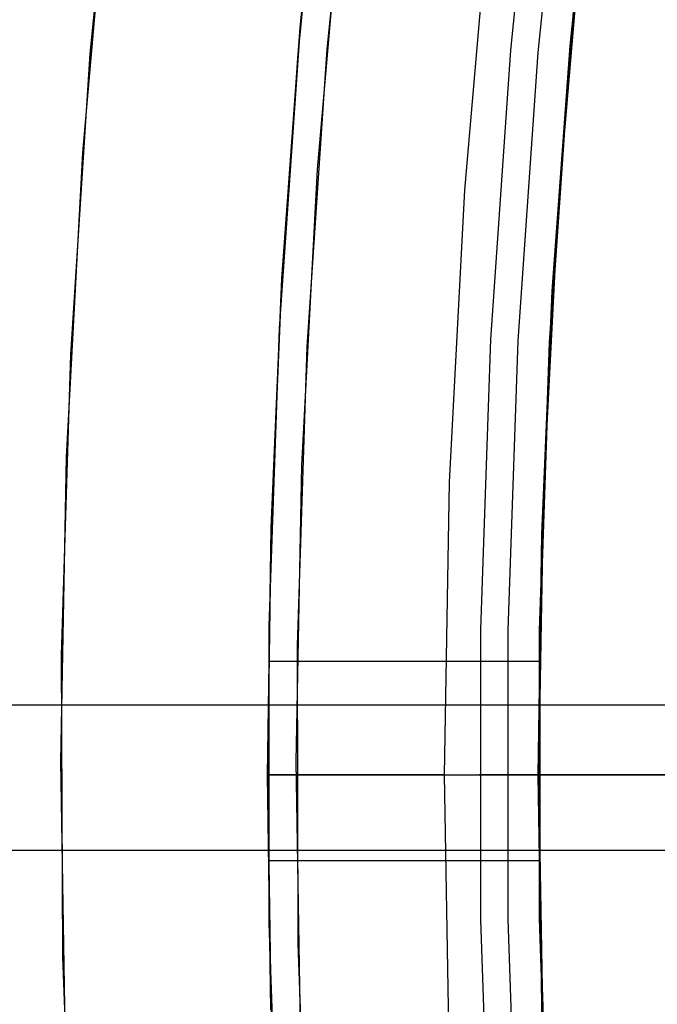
# Model space of a CAD drawing. Header units: millimetres. Extents: x 6038 to 7358, y -8545 to -7225.
# Tile 76 of 256: x 6622.97 to 6628.39, y -7886.62 to -7878.25. Entities that reach past the tile are written whole.
import ezdxf

# ---------------------------------------------------------------- set-up
doc = ezdxf.new("R2010")
doc.units = ezdxf.units.MM
doc.layers.add('color', color=7, linetype='Continuous')

msp = doc.modelspace()

# ---------------------------------------------------------------- linework, layer by layer
at = {"color": 7, "true_color": 0xffffff}
for p, q in [((6625.6079, -7875.8381, 47.975), (6625.3465, -7878.353, 47.975)), ((6625.6079, -7875.8381, 89.3497), (6625.3465, -7878.353, 89.3497)), ((6625.6079, -7875.8381, 47.975), (6625.3465, -7878.353, 47.975)), ((6625.6079, -7875.8381, 89.3497), (6625.3465, -7878.353, 89.3497)), ((6627.3927, -7876.0548, 88.6051), (6627.1377, -7878.508, 88.6051)), ((6627.3927, -7876.0548, 88.6051), (6627.1377, -7878.508, 88.6051)), ((6627.6242, -7876.0829, 89.0308), (6627.37, -7878.5281, 89.0308)), ((6627.6242, -7876.0829, 89.0308), (6627.37, -7878.5281, 89.0308)), ((6627.638, -7878.5512, 46.475), (6627.8911, -7876.1153, 46.475)), ((6627.638, -7878.5512, 89.3497), (6627.8911, -7876.1153, 89.3497)), ((6627.638, -7878.5512, 46.475), (6627.8911, -7876.1153, 46.475)), ((6627.638, -7878.5512, 89.3497), (6627.8911, -7876.1153, 89.3497)), ((6625.3497, -7878.3159, 63.5954), (6625.5695, -7876.1607, 64.093)), ((6625.3497, -7878.3159, 63.5954), (6625.5695, -7876.1607, 64.093)), ((6627.883, -7876.2082, 88.1), (6627.6352, -7878.6178, 88.1)), ((6627.6449, -7878.4717, 71.2814), (6627.8608, -7876.3693, 71.7668)), ((6627.6449, -7878.4717, 71.2814), (6627.8608, -7876.3693, 71.7668)), ((6625.5292, -7876.5121, 71.7339), (6625.3274, -7878.5775, 71.257)), ((6625.5292, -7876.5121, 71.7339), (6625.3274, -7878.5775, 71.257)), ((6626.9612, -7877.2223, 46.475), (6626.7461, -7879.6988, 46.475)), ((6626.9612, -7877.2223, 46.475), (6626.7461, -7879.6988, 46.475)), ((6626.9612, -7877.2223, 46.475), (6626.7461, -7879.6988, 46.475)), ((6627.7488, -7877.412, 88.1), (6627.5423, -7879.8254, 88.1)), ((6627.7488, -7877.412, 88.1), (6627.5423, -7879.8254, 88.1)), ((6627.6707, -7878.184, 63.6259), (6627.5043, -7880.3669, 63.1219)), ((6627.6707, -7878.184, 63.6259), (6627.5043, -7880.3669, 63.1219)), ((6625.3465, -7878.353, 47.975), (6625.1721, -7880.8754, 47.975)), ((6625.3465, -7878.353, 89.3497), (6625.1721, -7880.8754, 89.3497)), ((6625.3465, -7878.353, 47.975), (6625.1721, -7880.8754, 47.975)), ((6625.3465, -7878.353, 89.3497), (6625.1721, -7880.8754, 89.3497)), ((6625.1952, -7880.4536, 63.1019), (6625.3497, -7878.3159, 63.5954)), ((6625.1952, -7880.4536, 63.1019), (6625.3497, -7878.3159, 63.5954)), ((6627.1377, -7878.508, 88.6051), (6626.9675, -7880.9684, 88.6051)), ((6627.1377, -7878.508, 88.6051), (6626.9675, -7880.9684, 88.6051)), ((6627.37, -7878.5281, 89.0308), (6627.2004, -7880.9805, 89.0308)), ((6627.37, -7878.5281, 89.0308), (6627.2004, -7880.9805, 89.0308)), ((6627.493, -7880.557, 70.8), (6627.6449, -7878.4717, 71.2814)), ((6627.493, -7880.557, 70.8), (6627.6449, -7878.4717, 71.2814)), ((6625.3274, -7878.5775, 71.257), (6625.1854, -7880.6264, 70.784)), ((6625.3274, -7878.5775, 71.257), (6625.1854, -7880.6264, 70.784)), ((6627.469, -7880.9944, 46.475), (6627.638, -7878.5512, 46.475)), ((6627.469, -7880.9944, 89.3497), (6627.638, -7878.5512, 89.3497)), ((6627.469, -7880.9944, 46.475), (6627.638, -7878.5512, 46.475)), ((6627.469, -7880.9944, 89.3497), (6627.638, -7878.5512, 89.3497)), ((6627.6352, -7878.6178, 88.1), (6627.4699, -7881.0345, 88.1)), ((6626.7461, -7879.6988, 46.475), (6626.617, -7882.1811, 46.475)), ((6626.7461, -7879.6988, 46.475), (6626.617, -7882.1811, 46.475)), ((6626.7461, -7879.6988, 46.475), (6626.617, -7882.1811, 46.475)), ((6627.5423, -7879.8254, 88.1), (6627.4183, -7882.2446, 88.1)), ((6627.5423, -7879.8254, 88.1), (6627.4183, -7882.2446, 88.1)), ((6627.5043, -7880.3669, 63.1219), (6627.4061, -7882.5287, 62.6228)), ((6627.5043, -7880.3669, 63.1219), (6627.4061, -7882.5287, 62.6228)), ((6625.1039, -7882.5712, 62.613), (6625.1952, -7880.4536, 63.1019)), ((6625.1039, -7882.5712, 62.613), (6625.1952, -7880.4536, 63.1019)), ((6627.4033, -7882.6227, 70.3231), (6627.493, -7880.557, 70.8)), ((6627.4033, -7882.6227, 70.3231), (6627.493, -7880.557, 70.8)), ((6625.1854, -7880.6264, 70.784), (6625.1015, -7882.6568, 70.3152)), ((6625.1854, -7880.6264, 70.784), (6625.1015, -7882.6568, 70.3152)), ((6625.1721, -7880.8754, 47.975), (6625.0848, -7883.4023, 47.975)), ((6625.1721, -7880.8754, 89.3497), (6625.0848, -7883.4023, 89.3497)), ((6625.1721, -7880.8754, 47.975), (6625.0848, -7883.4023, 47.975)), ((6625.1721, -7880.8754, 89.3497), (6625.0848, -7883.4023, 89.3497)), ((6626.9675, -7880.9684, 88.6051), (6626.8824, -7883.4333, 88.6051)), ((6626.9675, -7880.9684, 88.6051), (6626.8824, -7883.4333, 88.6051)), ((6627.2004, -7880.9805, 89.0308), (6627.1156, -7883.4374, 89.0308)), ((6627.2004, -7880.9805, 89.0308), (6627.1156, -7883.4374, 89.0308)), ((6627.3845, -7883.442, 46.475), (6627.469, -7880.9944, 46.475)), ((6627.3845, -7883.442, 89.3497), (6627.469, -7880.9944, 89.3497)), ((6627.3845, -7883.442, 46.475), (6627.469, -7880.9944, 46.475)), ((6627.3845, -7883.442, 89.3497), (6627.469, -7880.9944, 89.3497)), ((6627.4699, -7881.0345, 88.1), (6627.3872, -7883.4554, 88.1)), ((6626.617, -7882.1811, 46.475), (6626.5739, -7884.6665, 46.475)), ((6626.617, -7882.1811, 46.475), (6626.5739, -7884.6665, 46.475)), ((6626.617, -7882.1811, 46.475), (6626.5739, -7884.6665, 46.475)), ((6627.4183, -7882.2446, 88.1), (6627.3769, -7884.6665, 88.1)), ((6627.4183, -7882.2446, 88.1), (6627.3769, -7884.6665, 88.1)), ((6627.4061, -7882.5287, 62.6228), (6627.3739, -7884.6665, 62.1293)), ((6627.4061, -7882.5287, 62.6228), (6627.3739, -7884.6665, 62.1293)), ((6625.0739, -7884.6665, 62.1293), (6625.1039, -7882.5712, 62.613)), ((6625.0739, -7884.6665, 62.1293), (6625.1039, -7882.5712, 62.613)), ((6627.3739, -7884.6665, 69.8513), (6627.4033, -7882.6227, 70.3231)), ((6627.3739, -7884.6665, 69.8513), (6627.4033, -7882.6227, 70.3231)), ((6625.1015, -7882.6568, 70.3152), (6625.0739, -7884.6665, 69.8513)), ((6625.1015, -7882.6568, 70.3152), (6625.0739, -7884.6665, 69.8513)), ((6625.0848, -7883.4023, 47.975), (6625.0848, -7885.9307, 47.975)), ((6625.0848, -7883.4023, 89.3497), (6625.0848, -7885.9307, 89.3497)), ((6625.0848, -7883.4023, 47.975), (6625.0848, -7885.9307, 47.975)), ((6625.0848, -7883.4023, 89.3497), (6625.0848, -7885.9307, 89.3497)), ((6626.8824, -7883.4333, 88.6051), (6626.8824, -7885.8997, 88.6051)), ((6626.8824, -7883.4333, 88.6051), (6626.8824, -7885.8997, 88.6051)), ((6627.1156, -7883.4374, 89.0308), (6627.1156, -7885.8957, 89.0308)), ((6627.1156, -7883.4374, 89.0308), (6627.1156, -7885.8957, 89.0308)), ((6627.3845, -7885.891, 46.475), (6627.3845, -7883.442, 46.475)), ((6627.3845, -7885.891, 89.3497), (6627.3845, -7883.442, 89.3497)), ((6627.3845, -7885.891, 46.475), (6627.3845, -7883.442, 46.475)), ((6627.3845, -7885.891, 89.3497), (6627.3845, -7883.442, 89.3497)), ((6627.3872, -7883.4554, 88.1), (6627.3872, -7885.8777, 88.1)), ((6625.0802, -7883.7025, 62.3518), (6627.3804, -7883.7025, 62.3518)), ((6038.3164, -7884.0721, 63.3307), (6629.1142, -7884.0721, 63.3307)), ((6625.0739, -7884.6665, 69.8513), (6625.1035, -7886.7495, 69.3704)), ((6625.1012, -7886.6648, 61.6679), (6625.0739, -7884.6665, 62.1293)), ((6625.0748, -7884.6665, 47.9238), (6625.0739, -7884.6665, 47.975)), ((6625.0739, -7884.6665, 89.3497), (6627.3739, -7884.6665, 89.3497)), ((6625.0739, -7884.6665, 69.8513), (6625.1035, -7886.7495, 69.3704)), ((6625.1012, -7886.6648, 61.6679), (6625.0739, -7884.6665, 62.1293)), ((6625.0739, -7884.6665, 47.975), (6625.0739, -7884.6665, 62.1293)), ((6625.0739, -7884.6665, 69.8513), (6625.0739, -7884.6665, 89.3497)), ((6625.0774, -7884.6665, 47.8726), (6625.0748, -7884.6665, 47.9238)), ((6625.0818, -7884.6665, 47.8216), (6625.0774, -7884.6665, 47.8726)), ((6625.0879, -7884.6665, 47.7708), (6625.0818, -7884.6665, 47.8216)), ((6625.0957, -7884.6665, 47.7201), (6625.0879, -7884.6665, 47.7708)), ((6625.1053, -7884.6665, 47.6698), (6625.0957, -7884.6665, 47.7201)), ((6625.1165, -7884.6665, 47.6199), (6625.1053, -7884.6665, 47.6698)), ((6625.1295, -7884.6665, 47.5703), (6625.1165, -7884.6665, 47.6199)), ((6625.1442, -7884.6665, 47.5212), (6625.1295, -7884.6665, 47.5703)), ((6625.1605, -7884.6665, 47.4727), (6625.1442, -7884.6665, 47.5212)), ((6625.1785, -7884.6665, 47.4247), (6625.1605, -7884.6665, 47.4727)), ((6625.1981, -7884.6665, 47.3774), (6625.1785, -7884.6665, 47.4247)), ((6625.2193, -7884.6665, 47.3308), (6625.1981, -7884.6665, 47.3774)), ((6625.2421, -7884.6665, 47.2849), (6625.2193, -7884.6665, 47.3308)), ((6625.2664, -7884.6665, 47.2398), (6625.2421, -7884.6665, 47.2849)), ((6625.2923, -7884.6665, 47.1956), (6625.2664, -7884.6665, 47.2398)), ((6625.3196, -7884.6665, 47.1523), (6625.2923, -7884.6665, 47.1956)), ((6625.3484, -7884.6665, 47.11), (6625.3196, -7884.6665, 47.1523)), ((6625.3787, -7884.6665, 47.0686), (6625.3484, -7884.6665, 47.11)), ((6625.4103, -7884.6665, 47.0284), (6625.3787, -7884.6665, 47.0686)), ((6625.4433, -7884.6665, 46.9892), (6625.4103, -7884.6665, 47.0284)), ((6625.4776, -7884.6665, 46.9512), (6625.4433, -7884.6665, 46.9892)), ((6625.5132, -7884.6665, 46.9143), (6625.4776, -7884.6665, 46.9512)), ((6625.5501, -7884.6665, 46.8787), (6625.5132, -7884.6665, 46.9143)), ((6625.5881, -7884.6665, 46.8444), (6625.5501, -7884.6665, 46.8787)), ((6625.6273, -7884.6665, 46.8114), (6625.5881, -7884.6665, 46.8444)), ((6625.6675, -7884.6665, 46.7798), (6625.6273, -7884.6665, 46.8114)), ((6625.7089, -7884.6665, 46.7495), (6625.6675, -7884.6665, 46.7798)), ((6625.7512, -7884.6665, 46.7207), (6625.7089, -7884.6665, 46.7495)), ((6625.7945, -7884.6665, 46.6934), (6625.7512, -7884.6665, 46.7207)), ((6625.8387, -7884.6665, 46.6675), (6625.7945, -7884.6665, 46.6934)), ((6625.8838, -7884.6665, 46.6432), (6625.8387, -7884.6665, 46.6675)), ((6625.9297, -7884.6665, 46.6204), (6625.8838, -7884.6665, 46.6432)), ((6625.9763, -7884.6665, 46.5992), (6625.9297, -7884.6665, 46.6204)), ((6626.0236, -7884.6665, 46.5796), (6625.9763, -7884.6665, 46.5992)), ((6626.0716, -7884.6665, 46.5616), (6626.0236, -7884.6665, 46.5796)), ((6626.1201, -7884.6665, 46.5453), (6626.0716, -7884.6665, 46.5616)), ((6626.1692, -7884.6665, 46.5306), (6626.1201, -7884.6665, 46.5453)), ((6626.2187, -7884.6665, 46.5176), (6626.1692, -7884.6665, 46.5306)), ((6626.2687, -7884.6665, 46.5064), (6626.2187, -7884.6665, 46.5176)), ((6626.319, -7884.6665, 46.4968), (6626.2687, -7884.6665, 46.5064)), ((6626.3696, -7884.6665, 46.489), (6626.319, -7884.6665, 46.4968)), ((6626.4205, -7884.6665, 46.4829), (6626.3696, -7884.6665, 46.489)), ((6626.4715, -7884.6665, 46.4785), (6626.4205, -7884.6665, 46.4829)), ((6626.5227, -7884.6665, 46.4759), (6626.4715, -7884.6665, 46.4785)), ((6626.5739, -7884.6665, 46.475), (6626.5227, -7884.6665, 46.4759)), ((6626.5739, -7884.6665, 46.475), (6626.617, -7887.1519, 46.475)), ((6626.5739, -7884.6665, 46.475), (6626.617, -7887.1519, 46.475)), ((6626.5739, -7884.6665, 46.475), (6626.617, -7887.1519, 46.475)), ((6626.5739, -7884.6665, 46.475), (6627.3739, -7884.6665, 46.475)), ((6626.8718, -7884.6665, 88.6051), (6626.8721, -7884.6665, 88.6226)), ((6626.8721, -7884.6665, 88.5879), (6626.8718, -7884.6665, 88.6051)), ((6626.8721, -7884.6665, 88.6226), (6626.873, -7884.6665, 88.64)), ((6626.8729, -7884.6665, 88.5707), (6626.8721, -7884.6665, 88.5879)), ((6626.8744, -7884.6665, 88.5535), (6626.8729, -7884.6665, 88.5707)), ((6626.873, -7884.6665, 88.64), (6626.8745, -7884.6665, 88.6574)), ((6626.8765, -7884.6665, 88.5363), (6626.8744, -7884.6665, 88.5535)), ((6626.8745, -7884.6665, 88.6574), (6626.8766, -7884.6665, 88.6747)), ((6626.8791, -7884.6665, 88.5193), (6626.8765, -7884.6665, 88.5363)), ((6626.8766, -7884.6665, 88.6747), (6626.8793, -7884.6665, 88.692)), ((6626.8823, -7884.6665, 88.5024), (6626.8791, -7884.6665, 88.5193)), ((6626.8793, -7884.6665, 88.692), (6626.8826, -7884.6665, 88.7091)), ((6626.8861, -7884.6665, 88.4855), (6626.8823, -7884.6665, 88.5024)), ((6626.8826, -7884.6665, 88.7091), (6626.8865, -7884.6665, 88.7261)), ((6626.8905, -7884.6665, 88.4688), (6626.8861, -7884.6665, 88.4855)), ((6626.8865, -7884.6665, 88.7261), (6626.891, -7884.6665, 88.743)), ((6626.8954, -7884.6665, 88.4523), (6626.8905, -7884.6665, 88.4688)), ((6626.891, -7884.6665, 88.743), (6626.896, -7884.6665, 88.7597)), ((6626.9009, -7884.6665, 88.436), (6626.8954, -7884.6665, 88.4523)), ((6626.896, -7884.6665, 88.7597), (6626.9016, -7884.6665, 88.7763)), ((6626.907, -7884.6665, 88.4198), (6626.9009, -7884.6665, 88.436)), ((6626.9016, -7884.6665, 88.7763), (6626.9078, -7884.6665, 88.7926)), ((6626.9136, -7884.6665, 88.4039), (6626.907, -7884.6665, 88.4198)), ((6626.9078, -7884.6665, 88.7926), (6626.9146, -7884.6665, 88.8087)), ((6626.9207, -7884.6665, 88.3882), (6626.9136, -7884.6665, 88.4039)), ((6626.9146, -7884.6665, 88.8087), (6626.9219, -7884.6665, 88.8245)), ((6626.9284, -7884.6665, 88.3727), (6626.9207, -7884.6665, 88.3882)), ((6626.9219, -7884.6665, 88.8245), (6626.9298, -7884.6665, 88.8401)), ((6626.9366, -7884.6665, 88.3576), (6626.9284, -7884.6665, 88.3727)), ((6626.9298, -7884.6665, 88.8401), (6626.9381, -7884.6665, 88.8554)), ((6626.9453, -7884.6665, 88.3427), (6626.9366, -7884.6665, 88.3576)), ((6626.9381, -7884.6665, 88.8554), (6626.9471, -7884.6665, 88.8704)), ((6626.9545, -7884.6665, 88.3281), (6626.9453, -7884.6665, 88.3427)), ((6626.9471, -7884.6665, 88.8704), (6626.9565, -7884.6665, 88.8851)), ((6626.9642, -7884.6665, 88.3138), (6626.9545, -7884.6665, 88.3281)), ((6626.9565, -7884.6665, 88.8851), (6626.9664, -7884.6665, 88.8995)), ((6626.9744, -7884.6665, 88.2999), (6626.9642, -7884.6665, 88.3138)), ((6626.9664, -7884.6665, 88.8995), (6626.9768, -7884.6665, 88.9135)), ((6626.9851, -7884.6665, 88.2863), (6626.9744, -7884.6665, 88.2999)), ((6626.9768, -7884.6665, 88.9135), (6626.9877, -7884.6665, 88.9271)), ((6626.9962, -7884.6665, 88.2732), (6626.9851, -7884.6665, 88.2863)), ((6626.9877, -7884.6665, 88.9271), (6626.9991, -7884.6665, 88.9404)), ((6627.0077, -7884.6665, 88.2604), (6626.9962, -7884.6665, 88.2732)), ((6626.9991, -7884.6665, 88.9404), (6627.0109, -7884.6665, 88.9533)), ((6627.0197, -7884.6665, 88.2479), (6627.0077, -7884.6665, 88.2604)), ((6627.0109, -7884.6665, 88.9533), (6627.0231, -7884.6665, 88.9657)), ((6627.0321, -7884.6665, 88.236), (6627.0197, -7884.6665, 88.2479)), ((6627.0231, -7884.6665, 88.9657), (6627.0358, -7884.6665, 88.9777)), ((6627.0449, -7884.6665, 88.2244), (6627.0321, -7884.6665, 88.236)), ((6627.0358, -7884.6665, 88.9777), (6627.0489, -7884.6665, 88.9893)), ((6627.0581, -7884.6665, 88.2133), (6627.0449, -7884.6665, 88.2244)), ((6627.0489, -7884.6665, 88.9893), (6627.0624, -7884.6665, 89.0004)), ((6627.0717, -7884.6665, 88.2026), (6627.0581, -7884.6665, 88.2133)), ((6627.0624, -7884.6665, 89.0004), (6627.0762, -7884.6665, 89.011)), ((6627.0856, -7884.6665, 88.1925), (6627.0717, -7884.6665, 88.2026)), ((6627.0762, -7884.6665, 89.011), (6627.0904, -7884.6665, 89.0212)), ((6627.0999, -7884.6665, 88.1827), (6627.0856, -7884.6665, 88.1925)), ((6627.0904, -7884.6665, 89.0212), (6627.105, -7884.6665, 89.0308)), ((6627.1144, -7884.6665, 88.1735), (6627.0999, -7884.6665, 88.1827)), ((6648.1162, -7884.6665, 103.0667), (6627.105, -7884.6665, 89.0308)), ((6627.1293, -7884.6665, 88.1648), (6627.1144, -7884.6665, 88.1735)), ((6627.1445, -7884.6665, 88.1566), (6627.1293, -7884.6665, 88.1648)), ((6627.16, -7884.6665, 88.149), (6627.1445, -7884.6665, 88.1566)), ((6627.1757, -7884.6665, 88.1418), (6627.16, -7884.6665, 88.149)), ((6627.1916, -7884.6665, 88.1352), (6627.1757, -7884.6665, 88.1418)), ((6627.2077, -7884.6665, 88.1292), (6627.1916, -7884.6665, 88.1352)), ((6627.2241, -7884.6665, 88.1237), (6627.2077, -7884.6665, 88.1292)), ((6627.2406, -7884.6665, 88.1187), (6627.2241, -7884.6665, 88.1237)), ((6627.2573, -7884.6665, 88.1144), (6627.2406, -7884.6665, 88.1187)), ((6627.2741, -7884.6665, 88.1106), (6627.2573, -7884.6665, 88.1144)), ((6627.2911, -7884.6665, 88.1073), (6627.2741, -7884.6665, 88.1106)), ((6627.3081, -7884.6665, 88.1047), (6627.2911, -7884.6665, 88.1073)), ((6627.3252, -7884.6665, 88.1026), (6627.3081, -7884.6665, 88.1047)), ((6627.3424, -7884.6665, 88.1012), (6627.3252, -7884.6665, 88.1026)), ((6627.3597, -7884.6665, 88.1003), (6627.3424, -7884.6665, 88.1012)), ((6627.3769, -7884.6665, 88.1), (6627.3597, -7884.6665, 88.1003)), ((6627.4057, -7886.7907, 69.3609), (6627.3739, -7884.6665, 69.8513)), ((6627.3739, -7884.6665, 62.1293), (6627.403, -7886.6978, 61.6603)), ((6627.4057, -7886.7907, 69.3609), (6627.3739, -7884.6665, 69.8513)), ((6627.3739, -7884.6665, 62.1293), (6627.403, -7886.6978, 61.6603)), ((6627.3739, -7884.6665, 46.475), (6627.3739, -7884.6665, 62.1293)), ((6627.3739, -7884.6665, 69.8513), (6627.3739, -7884.6665, 89.3497)), ((6627.3769, -7884.6665, 88.1), (6627.4183, -7887.0885, 88.1)), ((6627.3769, -7884.6665, 88.1), (6627.4183, -7887.0885, 88.1)), ((6627.3769, -7884.6665, 88.1), (6646.2251, -7884.6665, 88.1)), ((6038.3164, -7885.3094, 68.6897), (6629.1142, -7885.3094, 68.6897)), ((6625.0775, -7885.3951, 69.6831), (6627.3776, -7885.3951, 69.6831)), ((6626.8824, -7885.8997, 88.6051), (6626.9675, -7888.3646, 88.6051)), ((6626.8824, -7885.8997, 88.6051), (6626.9675, -7888.3646, 88.6051)), ((6627.1156, -7885.8957, 89.0308), (6627.2004, -7888.3525, 89.0308)), ((6627.1156, -7885.8957, 89.0308), (6627.2004, -7888.3525, 89.0308)), ((6627.469, -7888.3386, 46.475), (6627.3845, -7885.891, 46.475)), ((6627.469, -7888.3386, 89.3497), (6627.3845, -7885.891, 89.3497)), ((6627.469, -7888.3386, 46.475), (6627.3845, -7885.891, 46.475)), ((6627.469, -7888.3386, 89.3497), (6627.3845, -7885.891, 89.3497)), ((6627.3872, -7885.8777, 88.1), (6627.4699, -7888.2986, 88.1)), ((6625.0848, -7885.9307, 47.975), (6625.1721, -7888.4576, 47.975)), ((6625.0848, -7885.9307, 89.3497), (6625.1721, -7888.4576, 89.3497)), ((6625.0848, -7885.9307, 47.975), (6625.1721, -7888.4576, 47.975)), ((6625.0848, -7885.9307, 89.3497), (6625.1721, -7888.4576, 89.3497))]:
    msp.add_line(p, q, dxfattribs=at)
at = {"layer": 'color', "color": 254, "true_color": 0xcad1ee}
for p, q in [((6623.567, -7878.5395, 22.4459), (6623.8198, -7875.9911, 22.4459)), ((6623.567, -7878.5395, 22.4459), (6623.8198, -7875.9911, 22.4459)), ((6625.8355, -7875.9757, 23.2984), (6625.5773, -7878.4998, 23.2984)), ((6625.8355, -7875.9757, 23.2984), (6625.5773, -7878.4998, 23.2984)), ((6623.5028, -7879.3814, 43.5), (6623.7298, -7876.8022, 43.5)), ((6623.5028, -7879.3814, 32.9729), (6623.7298, -7876.8022, 32.9729)), ((6623.5028, -7879.3814, 43.5), (6623.7298, -7876.8022, 43.5)), ((6625.4978, -7879.5223, 43.5), (6625.7188, -7877.012, 43.5)), ((6625.4978, -7879.5223, 33.3992), (6625.7188, -7877.012, 33.3992)), ((6625.4978, -7879.5223, 43.5), (6625.7188, -7877.012, 43.5)), ((6623.4014, -7881.0951, 22.4459), (6623.567, -7878.5395, 22.4459)), ((6623.4014, -7881.0951, 22.4459), (6623.567, -7878.5395, 22.4459)), ((6625.5773, -7878.4998, 23.2984), (6625.4069, -7881.0313, 23.2984)), ((6625.5773, -7878.4998, 23.2984), (6625.4069, -7881.0313, 23.2984)), ((6623.365, -7881.9668, 43.5), (6623.5028, -7879.3814, 43.5)), ((6623.365, -7881.9668, 32.9729), (6623.5028, -7879.3814, 32.9729)), ((6623.365, -7881.9668, 43.5), (6623.5028, -7879.3814, 43.5)), ((6625.3637, -7882.0388, 43.5), (6625.4978, -7879.5223, 43.5)), ((6625.3637, -7882.0388, 33.3992), (6625.4978, -7879.5223, 33.3992)), ((6625.3637, -7882.0388, 43.5), (6625.4978, -7879.5223, 43.5)), ((6625.4069, -7881.0313, 23.2984), (6625.3246, -7883.5672, 23.2984)), ((6625.4069, -7881.0313, 23.2984), (6625.3246, -7883.5672, 23.2984)), ((6623.3232, -7883.6549, 22.4459), (6623.4014, -7881.0951, 22.4459)), ((6623.3232, -7883.6549, 22.4459), (6623.4014, -7881.0951, 22.4459)), ((6623.3164, -7884.5554, 43.5), (6623.365, -7881.9668, 43.5)), ((6623.3164, -7884.5554, 32.9729), (6623.365, -7881.9668, 32.9729)), ((6623.3164, -7884.5554, 43.5), (6623.365, -7881.9668, 43.5)), ((6625.3164, -7884.5584, 43.5), (6625.3637, -7882.0388, 43.5)), ((6625.3164, -7884.5584, 33.3992), (6625.3637, -7882.0388, 33.3992)), ((6625.3164, -7884.5584, 43.5), (6625.3637, -7882.0388, 43.5)), ((6625.3246, -7883.5672, 23.2984), (6625.3305, -7886.1044, 23.2984)), ((6625.3246, -7883.5672, 23.2984), (6625.3305, -7886.1044, 23.2984)), ((6623.3324, -7886.2158, 22.4459), (6623.3232, -7883.6549, 22.4459)), ((6623.3324, -7886.2158, 22.4459), (6623.3232, -7883.6549, 22.4459)), ((6623.3573, -7887.1442, 43.5), (6623.3164, -7884.5554, 43.5)), ((6623.3573, -7887.1442, 32.9729), (6623.3164, -7884.5554, 32.9729)), ((6623.3573, -7887.1442, 43.5), (6623.3164, -7884.5554, 43.5)), ((6625.3562, -7887.0781, 43.5), (6625.3164, -7884.5584, 43.5)), ((6625.3562, -7887.0781, 33.3992), (6625.3164, -7884.5584, 33.3992)), ((6625.3562, -7887.0781, 43.5), (6625.3164, -7884.5584, 43.5)), ((6625.3305, -7886.1044, 23.2984), (6625.4246, -7888.6399, 23.2984)), ((6625.3305, -7886.1044, 23.2984), (6625.4246, -7888.6399, 23.2984)), ((6623.429, -7888.7749, 22.4459), (6623.3324, -7886.2158, 22.4459)), ((6623.429, -7888.7749, 22.4459), (6623.3324, -7886.2158, 22.4459))]:
    msp.add_line(p, q, dxfattribs=at)
at = {"layer": 'color'}
for p, q in [((6625.4978, -7879.5223, 43.5), (6625.7188, -7877.012, 43.5)), ((6625.3637, -7882.0388, 43.5), (6625.4978, -7879.5223, 43.5)), ((6625.3164, -7884.5584, 43.5), (6625.3637, -7882.0388, 43.5)), ((6625.3562, -7887.0781, 43.5), (6625.3164, -7884.5584, 43.5)), ((6625.3164, -7884.6665, 43.5), (6771.3164, -7884.6665, 43.5))]:
    msp.add_line(p, q, dxfattribs=at)

doc.saveas('drawing.dxf')
